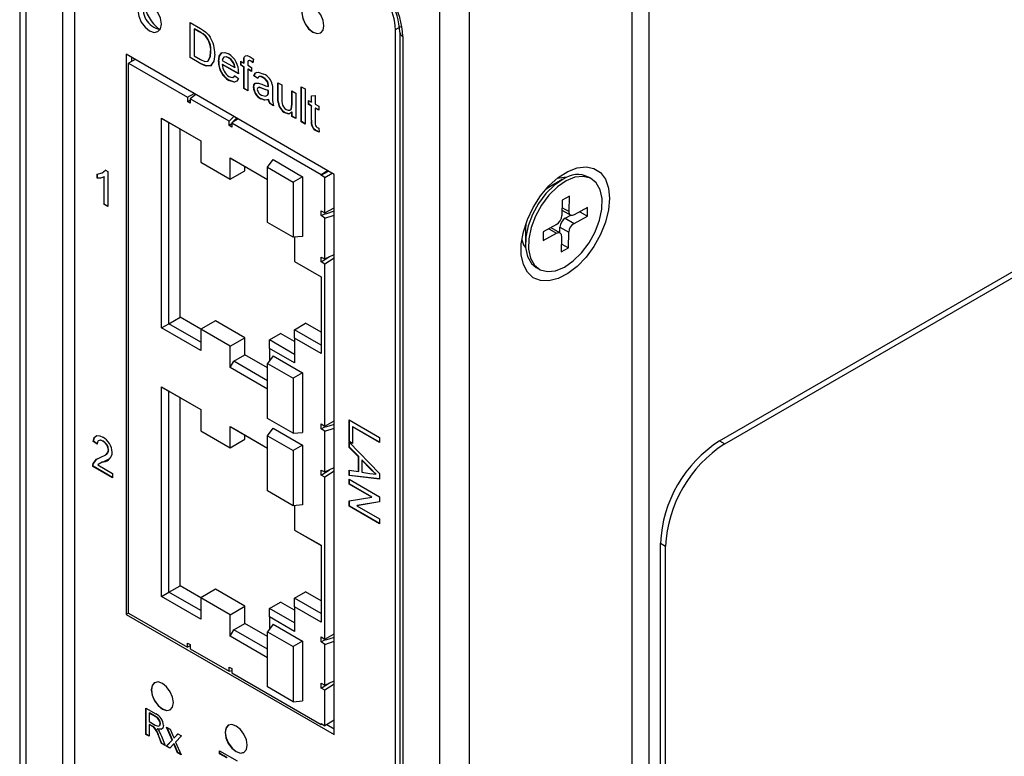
# Model space of a CAD drawing. Header units: millimetres. Extents: x 0 to 629, y 0 to 486.
# Tile 13 of 17: x 428 to 475, y 366 to 401. Entities that reach past the tile are written whole.
import ezdxf

# ---------------------------------------------------------------- set-up
doc = ezdxf.new("R2010")
doc.units = ezdxf.units.MM
doc.header["$LTSCALE"] = 2.25

msp = doc.modelspace()

# ---------------------------------------------------------------- linework, layer by layer
for p, q in [((427.771, 416.268), (427.771, 301.952)), ((428.064, 415.859), (428.064, 301.544)), ((429.832, 358.475), (429.832, 409.94)), ((461.298, 381.157), (511.149, 409.936)), ((430.398, 409.736), (430.398, 358.835)), ((461.546, 381.014), (511.397, 409.793)), ((457.091, 408.083), (457.091, 295.4)), ((447.899, 290.094), (447.899, 404.409)), ((449.313, 290.094), (449.313, 404.409)), ((457.904, 404.511), (457.904, 299.993)), ((435.932, 401.196), (436.429, 400.909)), ((435.932, 399.518), (435.932, 401.196)), ((435.946, 399.526), (435.946, 401.188)), ((445.777, 400.857), (446.025, 401)), ((436.151, 400.892), (436.137, 400.884)), ((436.137, 400.884), (436.137, 399.594)), ((436.432, 400.714), (436.137, 400.884)), ((436.446, 400.722), (436.151, 400.892)), ((436.446, 400.722), (436.432, 400.714)), ((436.686, 400.549), (436.672, 400.541)), ((445.777, 300.545), (445.777, 400.857)), ((445.984, 400.735), (445.984, 296.218)), ((446.131, 400.531), (446.131, 296.013)), ((442.843, 393.92), (432.873, 399.676)), ((432.873, 399.676), (432.873, 372.845)), ((433.12, 399.533), (433.12, 399.329)), ((435.946, 399.526), (435.932, 399.518)), ((436.467, 399.226), (435.946, 399.526)), ((436.137, 399.594), (436.437, 399.421)), ((436.934, 399.808), (436.92, 399.8)), ((438.544, 399.553), (438.53, 399.545)), ((438.544, 399.553), (438.578, 399.59)), ((433.297, 399.431), (432.979, 399.247)), ((432.979, 372.906), (432.979, 399.247)), ((432.979, 399.247), (435.807, 397.615)), ((436.453, 399.218), (435.932, 399.518)), ((436.467, 399.226), (436.453, 399.218)), ((436.794, 399.349), (436.78, 399.341)), ((437.306, 399.344), (437.292, 399.336)), ((437.478, 399.379), (438.074, 399.035)), ((437.492, 399.193), (437.478, 399.185)), ((438.26, 398.734), (437.478, 399.185)), ((438.26, 398.75), (437.492, 399.193)), ((437.796, 399.513), (437.782, 399.505)), ((438.02, 399.281), (438.006, 399.272)), ((438.361, 399.342), (438.51, 399.256)), ((438.361, 399.149), (438.361, 399.342)), ((438.375, 399.157), (438.361, 399.149)), ((438.51, 399.063), (438.361, 399.149)), ((438.375, 399.157), (438.375, 399.334)), ((438.524, 399.071), (438.375, 399.157)), ((438.524, 399.389), (438.51, 399.381)), ((438.51, 399.256), (438.51, 399.381)), ((438.524, 399.264), (438.51, 399.256)), ((438.524, 399.071), (438.51, 399.063)), ((438.51, 398.03), (438.51, 399.063)), ((438.524, 399.264), (438.524, 399.389)), ((438.524, 398.038), (438.524, 399.071)), ((438.696, 399.253), (438.696, 399.149)), ((438.696, 399.149), (438.883, 399.041)), ((438.858, 399.352), (438.844, 399.343)), ((438.974, 399.44), (438.948, 399.272)), ((438.049, 398.624), (438.086, 398.657)), ((438.072, 398.649), (438.255, 398.522)), ((438.089, 399.043), (438.074, 399.035)), ((438.71, 398.963), (438.696, 398.955)), ((438.883, 398.848), (438.696, 398.955)), ((438.696, 398.955), (438.696, 397.923)), ((438.883, 398.864), (438.71, 398.963)), ((438.883, 399.041), (438.883, 398.848)), ((439.001, 398.645), (438.987, 398.637)), ((439.173, 398.508), (438.987, 398.637)), ((439.18, 398.521), (439.001, 398.645)), ((437.807, 398.431), (437.793, 398.423)), ((439.449, 398.559), (439.435, 398.55)), ((439.642, 398.382), (439.628, 398.374)), ((439.69, 398.14), (439.675, 398.132)), ((439.69, 398.19), (439.676, 398.181)), ((440.142, 398.314), (440.328, 398.207)), ((440.142, 397.558), (440.142, 398.314)), ((440.156, 397.567), (440.156, 398.306)), ((440.328, 398.207), (440.328, 397.54)), ((441.259, 398.121), (441.446, 398.013)), ((441.259, 396.443), (441.259, 398.121)), ((441.274, 396.451), (441.274, 398.113)), ((435.807, 397.615), (436.137, 397.792)), ((436.21, 397.75), (435.937, 397.54)), ((438.524, 398.038), (438.51, 398.03)), ((438.696, 397.923), (438.51, 398.03)), ((438.696, 397.939), (438.524, 398.038)), ((438.983, 398.099), (438.968, 398.091)), ((439.41, 398.041), (439.396, 398.033)), ((439.662, 397.73), (439.648, 397.722)), ((439.675, 397.876), (439.676, 397.938)), ((439.69, 397.884), (439.675, 397.876)), ((439.69, 397.946), (439.676, 397.938)), ((439.69, 397.884), (439.69, 397.946)), ((439.881, 398.034), (439.881, 397.771)), ((440.812, 397.927), (440.999, 397.82)), ((440.812, 397.283), (440.812, 397.927)), ((440.827, 397.291), (440.827, 397.919)), ((440.999, 397.82), (440.999, 396.594)), ((441.446, 398.013), (441.446, 396.336)), ((441.744, 397.688), (441.93, 397.703)), ((441.744, 397.389), (441.744, 397.688)), ((441.758, 397.398), (441.758, 397.689)), ((441.93, 397.703), (441.93, 397.282)), ((435.807, 397.615), (435.807, 397.41)), ((435.807, 397.41), (435.936, 397.479)), ((435.933, 397.338), (435.807, 397.41)), ((435.937, 397.54), (435.933, 397.338)), ((437.799, 396.465), (435.937, 397.54)), ((439.33, 397.552), (439.316, 397.544)), ((439.709, 397.505), (439.695, 397.497)), ((439.765, 397.322), (439.751, 397.314)), ((439.937, 397.206), (439.751, 397.314)), ((439.951, 397.215), (439.765, 397.322)), ((440.156, 397.567), (440.142, 397.558)), ((440.167, 397.368), (440.152, 397.359)), ((440.827, 397.291), (440.812, 397.283)), ((441.613, 397.465), (441.744, 397.389)), ((441.613, 397.271), (441.613, 397.465)), ((441.628, 397.279), (441.613, 397.271)), ((441.744, 397.196), (441.613, 397.271)), ((441.628, 397.279), (441.628, 397.457)), ((441.758, 397.204), (441.628, 397.279)), ((441.758, 397.398), (441.744, 397.389)), ((441.758, 397.204), (441.744, 397.196)), ((441.744, 396.508), (441.744, 397.196)), ((441.758, 396.516), (441.758, 397.204)), ((441.93, 397.282), (442.098, 397.185)), ((442.098, 397.185), (442.098, 396.992)), ((437.799, 396.465), (438.026, 396.701)), ((440.504, 396.874), (440.49, 396.866)), ((440.671, 396.823), (440.504, 396.874)), ((440.827, 396.91), (440.812, 396.901)), ((440.812, 396.701), (440.812, 396.901)), ((440.827, 396.709), (440.812, 396.701)), ((440.999, 396.594), (440.812, 396.701)), ((440.827, 396.709), (440.827, 396.91)), ((440.999, 396.61), (440.827, 396.709)), ((441.944, 397.097), (441.93, 397.088)), ((441.93, 397.088), (441.93, 396.393)), ((442.098, 396.992), (441.93, 397.088)), ((442.098, 397.008), (441.944, 397.097)), ((434.57, 396.61), (436.444, 395.528)), ((434.57, 386.567), (434.57, 396.61)), ((434.57, 396.61), (434.923, 396.406)), ((434.923, 396.406), (436.444, 395.528)), ((434.923, 386.771), (434.923, 396.406)), ((437.803, 396.258), (437.799, 396.465)), ((437.928, 396.344), (437.803, 396.258)), ((437.928, 396.186), (437.803, 396.258)), ((438.235, 396.58), (437.928, 396.39)), ((437.928, 396.39), (437.928, 396.186)), ((437.928, 396.39), (442.206, 393.92)), ((437.964, 396.418), (438.161, 396.623)), ((437.964, 396.412), (437.964, 396.418)), ((441.274, 396.451), (441.259, 396.443)), ((441.446, 396.336), (441.259, 396.443)), ((441.446, 396.352), (441.274, 396.451)), ((441.758, 396.516), (441.744, 396.508)), ((435.454, 387.077), (435.454, 396.1)), ((441.999, 396.011), (441.985, 396.003)), ((442.098, 396.137), (442.116, 395.945)), ((436.444, 395.528), (436.444, 394.508)), ((436.444, 394.508), (437.858, 393.691)), ((437.858, 394.712), (439.65, 393.678)), ((437.858, 393.691), (437.858, 394.712)), ((437.858, 394.712), (438.035, 394.61)), ((438.035, 394.61), (439.65, 393.678)), ((439.65, 394.262), (439.908, 394.631)), ((439.908, 394.631), (441.323, 393.814)), ((431.477, 393.74), (431.477, 393.938)), ((431.491, 393.748), (431.491, 393.946)), ((431.795, 394.046), (431.892, 394.134)), ((431.878, 394.126), (431.998, 394.057)), ((431.998, 394.057), (431.998, 392.379)), ((437.858, 393.691), (438.565, 394.1)), ((438.565, 394.1), (438.565, 394.304)), ((439.65, 394.262), (440.874, 393.555)), ((439.65, 391.623), (439.65, 394.262)), ((442.206, 393.92), (442.525, 394.104)), ((442.206, 393.88), (442.56, 394.084)), ((442.206, 393.88), (442.206, 393.92)), ((442.383, 393.777), (442.206, 393.88)), ((442.383, 393.777), (442.737, 393.982)), ((442.843, 367.089), (442.843, 393.92)), ((431.491, 393.748), (431.477, 393.74)), ((431.826, 393.802), (431.812, 393.794)), ((431.812, 392.486), (431.812, 393.794)), ((431.826, 392.494), (431.826, 393.802)), ((441.323, 393.814), (440.874, 393.555)), ((440.874, 393.555), (440.874, 390.916)), ((441.323, 393.814), (441.323, 390.956)), ((442.383, 392.079), (442.383, 393.777)), ((453.767, 393.671), (453.166, 393.324)), ((455.159, 393.714), (455.018, 393.795)), ((431.826, 392.494), (431.812, 392.486)), ((431.998, 392.379), (431.812, 392.486)), ((431.998, 392.395), (431.826, 392.494)), ((453.758, 392.691), (453.743, 391.947)), ((454.112, 392.885), (453.758, 392.691)), ((454.096, 392.141), (454.112, 392.885)), ((442.206, 392.181), (442.383, 392.079)), ((442.206, 391.95), (442.206, 392.181)), ((442.206, 391.95), (442.383, 392.042)), ((442.383, 392.079), (442.843, 392.325)), ((442.415, 392.02), (442.383, 392.042)), ((442.383, 391.829), (442.843, 391.976)), ((442.843, 392.158), (442.415, 392.02)), ((453.748, 392.217), (454.169, 391.974)), ((453.751, 392.341), (454.096, 392.141)), ((454.974, 392.337), (454.337, 391.988)), ((454.603, 392.133), (454.965, 391.924)), ((454.965, 391.924), (454.974, 392.337)), ((440.874, 390.916), (439.65, 391.623)), ((442.383, 391.829), (442.206, 391.95)), ((442.383, 389.88), (442.383, 391.829)), ((452.022, 391.579), (452, 391.303)), ((453.489, 391.522), (452.853, 391.173)), ((453.905, 391.82), (454.177, 391.969)), ((453.905, 391.82), (454.329, 391.575)), ((454.329, 391.575), (454.965, 391.924)), ((452, 391.303), (452, 390.61)), ((452.853, 391.173), (452.844, 390.76)), ((452.844, 390.76), (453.481, 391.109)), ((453.118, 391.318), (453.481, 391.109)), ((453.217, 391.372), (453.225, 391.368)), ((453.65, 391.123), (453.225, 391.368)), ((453.646, 391.125), (453.651, 391.395)), ((453.651, 391.395), (454.075, 391.15)), ((454.06, 390.406), (454.075, 391.15)), ((441.323, 390.956), (440.874, 390.916)), ((440.934, 390.922), (440.934, 389.752)), ((453.722, 390.956), (453.707, 390.212)), ((453.715, 390.605), (454.06, 390.406)), ((453.707, 390.212), (454.06, 390.406)), ((440.934, 389.752), (442.206, 389.017)), ((440.934, 389.752), (442.206, 389.017)), ((440.934, 389.752), (440.934, 389.752)), ((442.206, 389.732), (442.613, 389.983)), ((442.206, 389.963), (442.383, 389.88)), ((442.206, 389.732), (442.206, 389.963)), ((442.383, 389.629), (442.206, 389.732)), ((442.383, 389.88), (442.843, 390.086)), ((442.843, 389.914), (442.383, 389.629)), ((442.383, 381.872), (442.383, 389.629)), ((452.518, 389.465), (452.659, 389.383)), ((442.206, 389.017), (442.206, 385.343)), ((434.923, 386.771), (435.454, 387.077)), ((436.444, 386.505), (435.454, 387.077)), ((437.151, 386.914), (436.444, 386.506)), ((438.565, 386.097), (437.151, 386.914)), ((440.934, 386.486), (441.464, 386.792)), ((442.206, 386.363), (441.464, 386.792)), ((434.57, 386.567), (434.923, 386.771)), ((436.444, 385.485), (434.57, 386.567)), ((436.444, 385.893), (434.923, 386.771)), ((436.444, 386.506), (436.444, 385.485)), ((437.858, 385.689), (436.444, 386.506)), ((442.206, 385.751), (440.934, 386.486)), ((440.934, 386.077), (440.934, 386.486)), ((437.858, 385.689), (438.565, 386.097)), ((438.565, 385.281), (438.565, 386.097)), ((439.732, 385.996), (440.262, 386.302)), ((440.934, 385.302), (439.732, 385.996)), ((439.732, 385.587), (439.732, 385.996)), ((440.934, 385.914), (440.262, 386.302)), ((440.934, 386.077), (440.934, 384.893)), ((442.206, 385.343), (440.934, 386.077)), ((437.858, 384.669), (437.858, 385.689)), ((439.732, 385.587), (439.732, 384.989)), ((440.934, 384.893), (439.732, 385.587)), ((437.858, 384.669), (438.035, 384.975)), ((438.035, 384.975), (438.565, 385.281)), ((439.65, 384.042), (438.035, 384.975)), ((439.65, 384.655), (438.565, 385.281)), ((439.908, 385.24), (439.65, 384.872)), ((439.908, 385.24), (441.323, 384.424)), ((439.65, 383.634), (437.858, 384.669)), ((439.65, 384.872), (440.874, 384.165)), ((439.65, 382.233), (439.65, 384.872)), ((441.323, 384.424), (440.874, 384.165)), ((440.874, 384.165), (440.874, 381.526)), ((441.323, 384.424), (441.323, 381.566)), ((434.57, 383.75), (436.444, 382.668)), ((434.57, 373.706), (434.57, 383.75)), ((434.57, 383.75), (434.923, 383.545)), ((434.923, 383.545), (436.444, 382.668)), ((434.923, 373.91), (434.923, 383.545)), ((435.454, 374.216), (435.454, 383.239)), ((436.444, 382.668), (436.444, 381.647)), ((440.874, 381.526), (439.65, 382.233)), ((442.383, 381.872), (442.843, 382.119)), ((443.55, 382.161), (445.003, 381.323)), ((443.55, 381.129), (443.55, 382.161)), ((443.564, 381.137), (443.564, 382.153)), ((436.444, 381.647), (437.858, 380.831)), ((437.858, 381.851), (439.65, 380.817)), ((437.858, 380.831), (437.858, 381.851)), ((437.858, 381.851), (438.035, 381.749)), ((438.035, 381.749), (439.65, 380.817)), ((439.65, 381.402), (439.908, 381.77)), ((439.908, 381.77), (441.323, 380.954)), ((442.206, 381.974), (442.383, 381.872)), ((442.206, 381.743), (442.206, 381.974)), ((442.206, 381.743), (442.383, 381.835)), ((442.383, 381.622), (442.206, 381.743)), ((442.415, 381.814), (442.383, 381.835)), ((442.383, 381.622), (442.843, 381.77)), ((442.383, 379.673), (442.383, 381.622)), ((442.843, 381.951), (442.415, 381.814)), ((443.732, 381.836), (443.718, 381.828)), ((443.718, 381.828), (443.718, 381.032)), ((445.003, 381.086), (443.718, 381.828)), ((445.003, 381.102), (443.732, 381.836)), ((431.306, 381.139), (431.292, 381.13)), ((431.478, 381.001), (431.292, 381.13)), ((431.493, 381.01), (431.306, 381.139)), ((431.768, 381.152), (431.754, 381.144)), ((437.858, 380.831), (438.565, 381.239)), ((438.565, 381.239), (438.565, 381.443)), ((439.65, 381.402), (440.874, 380.695)), ((439.65, 378.763), (439.65, 381.402)), ((440.874, 381.526), (441.323, 381.566)), ((443.564, 381.137), (443.55, 381.129)), ((443.718, 381.032), (443.55, 381.129)), ((443.718, 381.048), (443.564, 381.137)), ((445.003, 381.323), (445.003, 381.086)), ((461.298, 381.157), (461.546, 381.014)), ((432.033, 380.727), (432.019, 380.719)), ((441.323, 380.954), (440.874, 380.695)), ((440.874, 380.695), (440.874, 378.056)), ((441.323, 380.954), (441.323, 378.096)), ((443.55, 381.1), (445.003, 379.595)), ((443.55, 380.849), (443.55, 381.1)), ((443.564, 380.857), (443.55, 380.849)), ((443.997, 380.4), (443.55, 380.849)), ((443.564, 380.857), (443.564, 381.086)), ((444.011, 380.408), (443.564, 380.857)), ((432.047, 380.282), (431.816, 380.166)), ((444.011, 380.408), (443.997, 380.4)), ((443.997, 379.685), (443.997, 380.4)), ((444.011, 379.693), (444.011, 380.408)), ((444.179, 380.24), (444.165, 380.232)), ((444.165, 380.232), (444.165, 379.66)), ((444.567, 379.828), (444.165, 380.232)), ((444.581, 379.836), (444.179, 380.24)), ((431.288, 379.945), (431.274, 379.937)), ((432.224, 379.388), (431.274, 379.937)), ((432.224, 379.405), (431.288, 379.945)), ((431.307, 380.083), (431.293, 380.075)), ((431.513, 380.014), (432.224, 379.603)), ((431.594, 380.075), (431.576, 380.065)), ((431.816, 380.166), (431.802, 380.158)), ((442.206, 379.525), (442.613, 379.776)), ((442.206, 379.756), (442.383, 379.673)), ((442.206, 379.525), (442.206, 379.756)), ((442.383, 379.673), (442.843, 379.879)), ((443.55, 379.752), (443.997, 379.685)), ((443.55, 379.501), (443.55, 379.752)), ((443.564, 379.509), (443.564, 379.75)), ((444.581, 379.836), (444.567, 379.828)), ((432.224, 379.603), (432.224, 379.388)), ((442.383, 379.423), (442.206, 379.525)), ((442.843, 379.707), (442.383, 379.423)), ((442.383, 371.666), (442.383, 379.423)), ((443.564, 379.509), (443.55, 379.501)), ((445.003, 379.329), (443.55, 379.501)), ((443.55, 379.322), (445.003, 378.483)), ((443.55, 379.086), (443.55, 379.322)), ((445.003, 379.338), (443.564, 379.509)), ((443.564, 379.094), (443.564, 379.314)), ((444.011, 379.693), (443.997, 379.685)), ((444.165, 379.66), (444.546, 379.602)), ((444.849, 379.567), (444.835, 379.559)), ((445.003, 379.595), (445.003, 379.329)), ((443.564, 379.094), (443.55, 379.086)), ((444.634, 378.46), (443.55, 379.086)), ((444.648, 378.468), (443.564, 379.094)), ((440.874, 378.056), (439.65, 378.763)), ((443.55, 378.282), (444.634, 378.46)), ((444.648, 378.468), (444.634, 378.46)), ((445.003, 378.483), (445.003, 378.233)), ((441.323, 378.096), (440.874, 378.056)), ((440.934, 378.061), (440.934, 376.891)), ((443.55, 378.032), (443.55, 378.282)), ((443.564, 378.04), (443.55, 378.032)), ((445.003, 377.193), (443.55, 378.032)), ((443.564, 378.04), (443.564, 378.284)), ((445.003, 377.209), (443.564, 378.04)), ((445.003, 378.233), (443.919, 378.055)), ((443.933, 378.063), (443.919, 378.055)), ((443.919, 378.055), (445.003, 377.429)), ((445.003, 378.239), (443.933, 378.063)), ((445.003, 377.429), (445.003, 377.193)), ((440.934, 376.891), (442.206, 376.157)), ((440.934, 376.891), (442.206, 376.156)), ((440.934, 376.891), (440.934, 376.891)), ((442.206, 376.157), (442.206, 372.482)), ((458.47, 376.258), (458.717, 376.115)), ((458.47, 329.307), (458.47, 376.258)), ((458.717, 329.164), (458.717, 376.115)), ((434.923, 373.91), (435.454, 374.216)), ((436.444, 373.645), (435.454, 374.216)), ((437.151, 374.053), (436.444, 373.645)), ((438.565, 373.237), (437.151, 374.053)), ((434.57, 373.706), (434.923, 373.91)), ((436.444, 372.624), (434.57, 373.706)), ((436.444, 373.033), (434.923, 373.91)), ((436.444, 373.645), (436.444, 372.624)), ((437.858, 372.829), (436.444, 373.645)), ((440.934, 373.625), (441.464, 373.931)), ((442.206, 372.89), (440.934, 373.625)), ((440.934, 373.217), (440.934, 373.625)), ((442.206, 373.503), (441.464, 373.931)), ((437.858, 372.829), (438.565, 373.237)), ((438.565, 372.42), (438.565, 373.237)), ((439.732, 373.135), (440.262, 373.441)), ((440.934, 372.441), (439.732, 373.135)), ((439.732, 372.727), (439.732, 373.135)), ((440.934, 373.053), (440.262, 373.441)), ((440.934, 373.217), (440.934, 372.033)), ((442.206, 372.482), (440.934, 373.217)), ((432.979, 372.906), (432.873, 372.845)), ((432.873, 372.845), (442.843, 367.089)), ((432.979, 372.906), (435.807, 371.273)), ((437.858, 371.808), (437.858, 372.829)), ((439.732, 372.727), (439.732, 372.128)), ((440.934, 372.033), (439.732, 372.727)), ((438.035, 372.114), (438.565, 372.42)), ((439.65, 371.794), (438.565, 372.42)), ((439.908, 372.38), (439.65, 372.012)), ((439.908, 372.38), (441.323, 371.563)), ((437.858, 371.808), (438.035, 372.114)), ((439.65, 370.774), (437.858, 371.808)), ((439.65, 371.182), (438.035, 372.114)), ((439.65, 372.012), (440.874, 371.305)), ((439.65, 369.373), (439.65, 372.012)), ((442.206, 371.768), (442.383, 371.666)), ((442.206, 371.536), (442.206, 371.768)), ((442.383, 371.666), (442.843, 371.912)), ((442.843, 371.744), (442.415, 371.607)), ((435.807, 371.477), (435.933, 371.405)), ((435.807, 371.273), (435.807, 371.477)), ((435.934, 371.341), (435.807, 371.273)), ((435.933, 371.405), (435.937, 371.198)), ((441.323, 371.563), (440.874, 371.305)), ((440.874, 371.305), (440.874, 368.665)), ((441.323, 371.563), (441.323, 368.705)), ((442.206, 371.536), (442.383, 371.629)), ((442.383, 371.415), (442.206, 371.536)), ((442.415, 371.607), (442.383, 371.629)), ((442.383, 371.415), (442.843, 371.563)), ((442.383, 369.466), (442.383, 371.415)), ((435.937, 371.198), (437.799, 370.123)), ((437.799, 370.123), (437.803, 370.325)), ((437.803, 370.325), (437.928, 370.253)), ((437.799, 370.123), (437.928, 370.168)), ((437.928, 370.253), (437.928, 370.048)), ((437.928, 370.048), (442.206, 367.579)), ((440.874, 368.665), (439.65, 369.373)), ((442.206, 369.318), (442.613, 369.57)), ((442.206, 369.549), (442.383, 369.466)), ((442.206, 369.318), (442.206, 369.549)), ((442.383, 369.466), (442.843, 369.673)), ((442.843, 369.5), (442.383, 369.216)), ((442.383, 369.216), (442.206, 369.318)), ((442.383, 367.518), (442.383, 369.216)), ((440.874, 368.665), (441.323, 368.705)), ((433.816, 368.357), (434.289, 368.084)), ((433.816, 367.099), (433.816, 368.357)), ((433.83, 367.107), (433.83, 368.349)), ((433.984, 368.131), (433.969, 368.123)), ((433.969, 368.123), (433.969, 367.72)), ((434.294, 367.936), (433.969, 368.123)), ((434.308, 367.944), (433.984, 368.131)), ((434.308, 367.944), (434.294, 367.936)), ((433.969, 367.72), (434.261, 367.551)), ((433.984, 367.583), (433.969, 367.575)), ((434.127, 367.484), (433.969, 367.575)), ((433.969, 367.575), (433.969, 367.01)), ((434.141, 367.492), (433.984, 367.583)), ((434.141, 367.492), (434.127, 367.484)), ((434.514, 367.627), (434.5, 367.619)), ((442.206, 367.62), (442.383, 367.518)), ((442.206, 367.62), (442.206, 367.579)), ((442.242, 367.599), (442.206, 367.579)), ((442.843, 367.783), (442.383, 367.518)), ((442.489, 367.579), (442.843, 367.375)), ((442.843, 367.783), (442.843, 367.783)), ((433.83, 367.107), (433.816, 367.099)), ((433.969, 367.01), (433.816, 367.099)), ((433.969, 367.026), (433.83, 367.107)), ((434.217, 367.442), (434.203, 367.434)), ((434.379, 367.371), (434.365, 367.362)), ((434.445, 367.017), (434.431, 367.009)), ((434.567, 366.665), (434.431, 367.009)), ((434.581, 366.673), (434.445, 367.017)), ((434.564, 367.014), (434.743, 366.563)), ((434.808, 367.446), (434.975, 367.349)), ((435.073, 366.833), (434.808, 367.446)), ((435.087, 366.841), (434.831, 367.432)), ((434.975, 367.349), (435.104, 367.051)), ((435.213, 366.982), (435.352, 367.131)), ((435.227, 366.99), (435.213, 366.982)), ((435.227, 366.99), (435.357, 367.129)), ((435.52, 367.035), (435.24, 366.736)), ((435.352, 367.131), (435.52, 367.035)), ((434.581, 366.673), (434.567, 366.665)), ((434.743, 366.563), (434.567, 366.665)), ((434.735, 366.584), (434.581, 366.673)), ((434.794, 366.534), (435.073, 366.833)), ((434.808, 366.542), (434.794, 366.534)), ((434.961, 366.438), (434.794, 366.534)), ((434.808, 366.542), (435.087, 366.841)), ((434.971, 366.448), (434.808, 366.542)), ((435.154, 366.644), (434.961, 366.438)), ((435.087, 366.841), (435.073, 366.833)), ((435.169, 366.652), (435.154, 366.644)), ((435.184, 366.577), (435.154, 366.644)), ((435.173, 366.933), (435.159, 366.925)), ((435.198, 366.586), (435.169, 366.652)), ((435.198, 366.586), (435.184, 366.577)), ((435.339, 366.22), (435.184, 366.577)), ((435.353, 366.228), (435.198, 366.586)), ((435.24, 366.736), (435.506, 366.123)), ((435.353, 366.228), (435.339, 366.22)), ((435.506, 366.123), (435.339, 366.22)), ((435.497, 366.145), (435.353, 366.228)), ((437.344, 366.32), (438.196, 365.828)), ((437.344, 366.175), (437.344, 366.32)), ((437.358, 366.183), (437.344, 366.175)), ((437.694, 365.973), (437.344, 366.175)), ((437.358, 366.183), (437.358, 366.312)), ((437.708, 365.981), (437.358, 366.183))]:
    msp.add_line(p, q)
at = {"flags": 128}
for points in [[(434.563, 401.126), (434.52, 401.4), (434.397, 401.683), (434.213, 401.931), (433.997, 402.105), (433.78, 402.181), (433.597, 402.145), (433.474, 402.004), (433.431, 401.779), (433.474, 401.504), (433.597, 401.221), (433.78, 400.974), (433.997, 400.799), (434.213, 400.724), (434.397, 400.759), (434.52, 400.9), (434.563, 401.126)], [(442.348, 401.041), (442.307, 401.298), (442.193, 401.563), (442.02, 401.795), (441.818, 401.959), (441.615, 402.03), (441.443, 401.996), (441.328, 401.864), (441.287, 401.653), (441.328, 401.395), (441.443, 401.13), (441.615, 400.898), (441.818, 400.734), (442.02, 400.664), (442.193, 400.697), (442.307, 400.83), (442.348, 401.041)], [(441.45, 402), (441.45, 402), (441.335, 401.868), (441.294, 401.657), (441.335, 401.399), (441.45, 401.134), (441.622, 400.902), (441.825, 400.738), (442.028, 400.668), (442.2, 400.701)], [(436.429, 400.909), (436.574, 400.82), (436.686, 400.737)], [(436.672, 400.541), (436.539, 400.648), (436.432, 400.714)], [(436.686, 400.549), (436.553, 400.656), (436.446, 400.722)], [(436.686, 400.737), (436.811, 400.613), (436.897, 400.495)], [(437.124, 399.678), (437.079, 399.341), (436.918, 399.12), (436.701, 399.108), (436.453, 399.218)], [(436.78, 399.341), (436.899, 399.56), (436.92, 399.8)], [(436.794, 399.349), (436.914, 399.568), (436.934, 399.808)], [(437.292, 399.336), (437.325, 399.585), (437.447, 399.743), (437.602, 399.767), (437.783, 399.698)], [(437.306, 399.344), (437.339, 399.593), (437.461, 399.752), (437.494, 399.757)], [(437.782, 399.505), (437.66, 399.552), (437.556, 399.536), (437.501, 399.475), (437.478, 399.379)], [(437.796, 399.513), (437.674, 399.56), (437.57, 399.544), (437.54, 399.511)], [(438.51, 399.381), (438.515, 399.478), (438.53, 399.545)], [(438.524, 399.389), (438.529, 399.486), (438.544, 399.553)], [(438.53, 399.545), (438.583, 399.603), (438.663, 399.615), (438.809, 399.557)], [(438.809, 399.557), (438.902, 399.496), (438.974, 399.44)], [(436.437, 399.421), (436.641, 399.329), (436.78, 399.341)], [(436.962, 399.169), (436.932, 399.128), (436.715, 399.116), (436.467, 399.226)], [(438.006, 399.272), (437.889, 399.424), (437.782, 399.505)], [(438.02, 399.281), (437.904, 399.432), (437.796, 399.513)], [(438.074, 399.035), (438.051, 399.167), (438.006, 399.272)], [(438.089, 399.043), (438.065, 399.175), (438.02, 399.281)], [(438.844, 399.343), (438.775, 399.374), (438.718, 399.362), (438.7, 399.313), (438.696, 399.253)], [(438.858, 399.352), (438.789, 399.382), (438.761, 399.376)], [(438.948, 399.272), (438.89, 399.315), (438.844, 399.343)], [(438.95, 399.289), (438.904, 399.323), (438.858, 399.352)], [(437.796, 398.615), (437.891, 398.572), (437.979, 398.567), (438.072, 398.649)], [(438.261, 398.789), (438.26, 398.758), (438.26, 398.734)], [(438.987, 398.637), (439.056, 398.785), (439.195, 398.826), (439.468, 398.725)], [(439.001, 398.645), (439.07, 398.793), (439.143, 398.815)], [(439.435, 398.55), (439.339, 398.597), (439.251, 398.608), (439.202, 398.571), (439.173, 398.508)], [(439.449, 398.559), (439.354, 398.605), (439.265, 398.617), (439.218, 398.58)], [(438.255, 398.522), (438.18, 398.39), (438.051, 398.339), (437.793, 398.423)], [(438.119, 398.369), (438.065, 398.348), (437.807, 398.431)], [(438.968, 398.091), (438.99, 398.211), (439.055, 398.286), (439.215, 398.296)], [(438.983, 398.099), (439.004, 398.219), (439.042, 398.263)], [(439.215, 398.296), (439.301, 398.267), (439.368, 398.239)], [(439.368, 398.239), (439.542, 398.169), (439.675, 398.132)], [(439.628, 398.374), (439.525, 398.489), (439.435, 398.55)], [(439.642, 398.382), (439.539, 398.497), (439.449, 398.559)], [(439.676, 398.181), (439.665, 398.287), (439.628, 398.374)], [(439.69, 398.19), (439.679, 398.295), (439.642, 398.382)], [(439.675, 398.132), (439.676, 398.16), (439.676, 398.181)], [(439.69, 398.14), (439.69, 398.168), (439.69, 398.19)], [(439.872, 398.223), (439.88, 398.115), (439.881, 398.034)], [(439.396, 398.033), (439.242, 398.084), (439.207, 398.082), (439.179, 398.066), (439.161, 398.036), (439.155, 397.995)], [(439.41, 398.041), (439.256, 398.093), (439.221, 398.09), (439.22, 398.089)], [(439.358, 397.713), (439.542, 397.662), (439.648, 397.722)], [(439.676, 397.938), (439.521, 397.982), (439.396, 398.033)], [(439.69, 397.946), (439.535, 397.991), (439.41, 398.041)], [(439.648, 397.722), (439.671, 397.801), (439.675, 397.876)], [(439.662, 397.73), (439.686, 397.81), (439.69, 397.884)], [(439.881, 397.771), (439.887, 397.465), (439.937, 397.206)], [(439.695, 397.497), (439.496, 397.474), (439.316, 397.544)], [(439.709, 397.505), (439.51, 397.482), (439.33, 397.552)], [(439.751, 397.314), (439.711, 397.417), (439.695, 397.497)], [(439.765, 397.322), (439.726, 397.425), (439.709, 397.505)], [(440.152, 397.359), (440.143, 397.472), (440.142, 397.558)], [(440.167, 397.368), (440.157, 397.481), (440.156, 397.567)], [(440.328, 397.54), (440.33, 397.418), (440.339, 397.319)], [(440.54, 397.031), (440.633, 396.995), (440.717, 396.999), (440.776, 397.05), (440.812, 397.283)], [(440.778, 397.048), (440.79, 397.058), (440.827, 397.291)], [(440.812, 396.901), (440.657, 396.815), (440.49, 396.866)], [(442.116, 395.945), (442.043, 395.973), (441.985, 396.003)], [(442.115, 395.959), (442.057, 395.981), (441.999, 396.011)], [(442.025, 396.173), (442.066, 396.152), (442.098, 396.137)], [(431.477, 393.938), (431.73, 393.992), (431.878, 394.126)], [(456.03, 392.773), (455.981, 392.218), (455.834, 391.631), (455.598, 391.041), (455.282, 390.474), (454.903, 389.958), (454.477, 389.516), (454.024, 389.169), (453.566, 388.933), (453.124, 388.819), (452.719, 388.834), (452.369, 388.975), (452.091, 389.236), (451.899, 389.606), (451.8, 390.066), (451.8, 390.596), (451.899, 391.17), (452.091, 391.762), (452.369, 392.344), (452.719, 392.889), (453.124, 393.371), (453.566, 393.768), (454.024, 394.061), (454.477, 394.236), (454.903, 394.286), (455.282, 394.208), (455.598, 394.006), (455.834, 393.688), (455.981, 393.271), (456.03, 392.773)], [(431.812, 393.794), (431.633, 393.741), (431.477, 393.74)], [(431.826, 393.802), (431.648, 393.75), (431.491, 393.748)], [(453.811, 393.696), (453.386, 393.403), (452.984, 393.008), (452.628, 392.533), (452.338, 392.005), (452.13, 391.455), (452.018, 390.916), (452.008, 390.418), (452.1, 389.99), (452.289, 389.658), (452.518, 389.465)], [(453.952, 393.614), (453.528, 393.322), (453.126, 392.926), (452.769, 392.451), (452.479, 391.923), (452.272, 391.373), (452.16, 390.834), (452.15, 390.336), (452.241, 389.908), (452.43, 389.576), (452.705, 389.359), (453.05, 389.268), (453.444, 389.311), (453.866, 389.483), (454.29, 389.775), (454.692, 390.17), (455.049, 390.646), (455.339, 391.174), (455.546, 391.723), (455.658, 392.263), (455.669, 392.761), (455.577, 393.188), (455.388, 393.521), (455.113, 393.738), (454.768, 393.828), (454.374, 393.786), (453.952, 393.614)], [(453.964, 393.772), (453.853, 393.782), (453.519, 393.731)], [(453.166, 393.324), (452.993, 393.209), (452.939, 393.167)], [(454.337, 391.988), (454.289, 391.967), (454.243, 391.958), (454.201, 391.961), (454.164, 391.977), (454.134, 392.003), (454.113, 392.041), (454.1, 392.087), (454.096, 392.141)], [(453.481, 391.109), (453.529, 391.13), (453.575, 391.139), (453.617, 391.136), (453.654, 391.12), (453.684, 391.093), (453.705, 391.056), (453.718, 391.009), (453.722, 390.956)], [(451.824, 390.795), (451.905, 390.557), (452.011, 390.389)], [(431.292, 381.13), (431.342, 381.318), (431.467, 381.413), (431.607, 381.402), (431.758, 381.335)], [(431.306, 381.139), (431.356, 381.326), (431.404, 381.362)], [(431.754, 381.144), (431.636, 381.189), (431.538, 381.169), (431.492, 381.101), (431.478, 381.001)], [(431.768, 381.152), (431.65, 381.197), (431.605, 381.188)], [(431.628, 380.359), (431.898, 380.494), (431.982, 380.58), (432.019, 380.719)], [(431.293, 380.075), (431.451, 380.278), (431.628, 380.359)], [(431.307, 380.083), (431.465, 380.287), (431.526, 380.314)], [(431.274, 379.937), (431.279, 380.018), (431.293, 380.075)], [(431.288, 379.945), (431.293, 380.026), (431.307, 380.083)], [(444.835, 379.559), (444.682, 379.702), (444.567, 379.828)], [(444.849, 379.567), (444.696, 379.71), (444.581, 379.836)], [(444.546, 379.602), (444.708, 379.578), (444.835, 379.559)], [(435.135, 368.623), (435.095, 368.881), (434.98, 369.146), (434.808, 369.378), (434.605, 369.542), (434.402, 369.612), (434.23, 369.579), (434.115, 369.447), (434.075, 369.236), (434.115, 368.978), (434.23, 368.713), (434.402, 368.481), (434.605, 368.317), (434.808, 368.246), (434.98, 368.28), (435.095, 368.412), (435.135, 368.623)], [(434.237, 369.583), (434.237, 369.583), (434.122, 369.451), (434.082, 369.24), (434.122, 368.982), (434.237, 368.717), (434.409, 368.485), (434.612, 368.321), (434.815, 368.251), (434.987, 368.284)], [(434.203, 367.434), (434.16, 367.464), (434.127, 367.484)], [(434.217, 367.442), (434.174, 367.472), (434.141, 367.492)], [(434.261, 367.551), (434.356, 367.505), (434.443, 367.497), (434.486, 367.543), (434.5, 367.619)], [(434.654, 367.534), (434.629, 367.405), (434.551, 367.336), (434.365, 367.362)], [(434.491, 367.542), (434.5, 367.551), (434.514, 367.627)], [(438.671, 366.582), (438.631, 366.84), (438.516, 367.105), (438.344, 367.337), (438.141, 367.501), (437.938, 367.571), (437.766, 367.538), (437.651, 367.406), (437.61, 367.195), (437.651, 366.937), (437.766, 366.672), (437.938, 366.44), (438.141, 366.276), (438.344, 366.205), (438.516, 366.239), (438.631, 366.371), (438.671, 366.582)], [(437.773, 367.542), (437.773, 367.542), (437.658, 367.41), (437.617, 367.199), (437.658, 366.941), (437.773, 366.676), (437.945, 366.444), (438.148, 366.28), (438.351, 366.21), (438.523, 366.243)], [(434.365, 367.362), (434.414, 367.303), (434.45, 367.252)], [(434.614, 367.388), (434.565, 367.344), (434.379, 367.371)], [(434.45, 367.252), (434.519, 367.12), (434.564, 367.014)], [(435.104, 367.051), (435.135, 366.98), (435.159, 366.925)], [(435.159, 366.925), (435.189, 366.957), (435.213, 366.982)], [(435.173, 366.933), (435.203, 366.965), (435.227, 366.99)]]:
    msp.add_lwpolyline(points, dxfattribs=at)
for centre, radius, start, end in [((442.293, 400.356), 3.842, 2.6055, 57.3945), ((442.664, 400.57), 3.325, 2.8394, 57.1601), ((442.937, 400.728), 2.843, 2.6055, 57.3945), ((434.69, 401.852), 1.005, 160.8285, 259.1662), ((435.662, 402.413), 1.955, 187.691, 232.3037), ((435.89, 399.868), 1.031, 356.2343, 40.7356), ((435.904, 399.876), 1.031, 356.2343, 40.7356), ((435.631, 399.703), 1.493, 359.0603, 32.0408), ((446.235, 400.76), 0.252, 186.2401, 245.5777), ((437.217, 398.82), 1.044, 358.2564, 57.2051), ((438.329, 399.311), 1.038, 178.6128, 238.8536), ((438.343, 399.319), 1.038, 178.6128, 238.8536), ((438.164, 399.193), 0.686, 180.6685, 237.5019), ((439.188, 398.086), 0.697, 11.3029, 66.3373), ((439.619, 398.12), 0.651, 182.5749, 242.2692), ((439.633, 398.128), 0.651, 182.5749, 242.2692), ((439.503, 398.031), 0.35, 185.9189, 245.6522), ((440.833, 397.463), 0.688, 188.6204, 240.0855), ((440.847, 397.471), 0.688, 188.6204, 240.0855), ((440.754, 397.394), 0.422, 190.3289, 239.4453), ((442.206, 396.418), 0.471, 169.0466, 242.0028), ((442.22, 396.427), 0.471, 169.0466, 242.0028), ((442.122, 396.346), 0.198, 166.2277, 240.438), ((454.498, 392.731), 1.184, 63.9654, 125.4654), ((453.206, 391.979), 0.538, 301.7894, 356.6009), ((454.188, 391.363), 0.538, 121.7894, 176.6009), ((454.612, 391.118), 0.538, 121.7894, 176.6009), ((431.494, 380.687), 0.526, 3.541, 60.3856), ((431.335, 380.573), 0.871, 2.6558, 60.9304), ((431.508, 380.695), 0.526, 3.541, 60.3856), ((464.611, 375.979), 6.147, 122.6055, 177.3945), ((431.784, 380.716), 0.249, 294.646, 2.5497), ((464.858, 375.836), 6.147, 122.6055, 177.3945), ((431.729, 380.628), 0.476, 278.7578, 358.2405), ((432.002, 379.396), 0.787, 104.7062, 128.3836), ((432.349, 378.567), 1.686, 108.4401, 116.6788), ((434.027, 367.514), 0.627, 1.8095, 65.3671), ((434.133, 367.605), 0.368, 2.1196, 63.9592), ((434.147, 367.613), 0.368, 2.1196, 63.9592), ((433.453, 366.757), 1.01, 14.4554, 42.1044), ((433.467, 366.765), 1.01, 14.4554, 42.1044)]:
    msp.add_arc(centre, radius, start, end)

doc.saveas('drawing.dxf')
